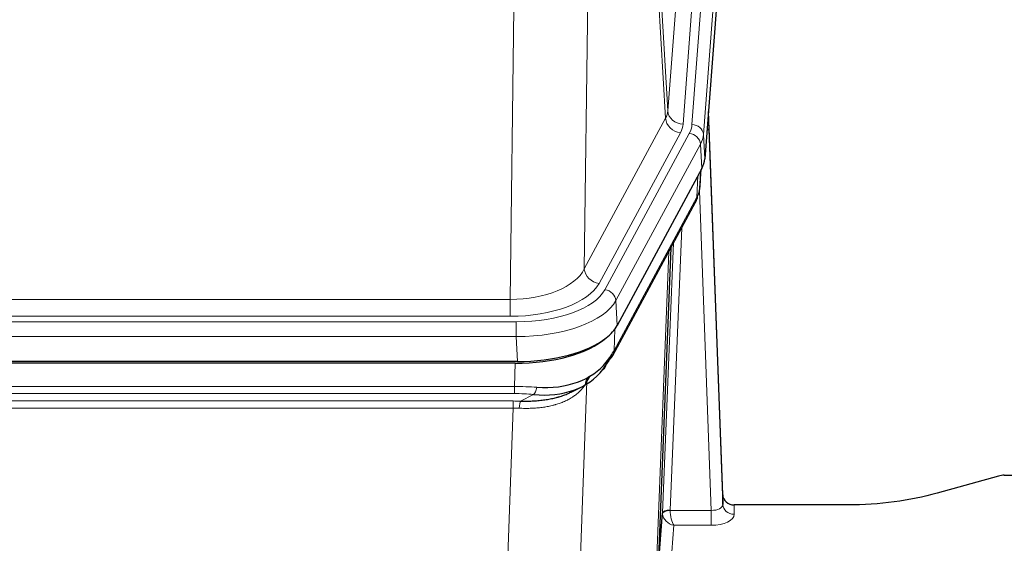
# Model space of a CAD drawing. Header units: inches. Extents: x 0 to 23760, y -13 to 16800.
# Tile 188 of 204: x 19392 to 19650, y 14173 to 14310. Entities that reach past the tile are written whole.
import ezdxf

# ---------------------------------------------------------------- set-up
doc = ezdxf.new("R2010")
doc.units = ezdxf.units.IN
doc.layers.add('254', color=7, linetype='Continuous', true_color=0xffffff)

msp = doc.modelspace()

# ---------------------------------------------------------------- linework, layer by layer
at = {"layer": '254', "color": 110, "linetype": 'Continuous', "lineweight": 13}
for p, q in [((19561.92, 14286.478), (19574.986, 14459.251)), ((19578.978, 14455.824), (19565.912, 14283.051)), ((19568.259, 14282.899), (19581.37, 14456.259)), ((19584.364, 14453.689), (19571.253, 14280.329)), ((19557.543, 14361.154), (19561.92, 14286.478)), ((19561.339, 14284.569), (19556.987, 14358.821)), ((19540.945, 14320.676), (19539.987, 14245.026)), ((19520.544, 14236.991), (19521.513, 14313.486)), ((19539.987, 14245.026), (19561.339, 14284.569)), ((19543.863, 14241.217), (19565.215, 14280.76)), ((19545.388, 14239.542), (19567.562, 14280.608)), ((19571.253, 14280.329), (19571.627, 14273.956)), ((19570.469, 14277.751), (19548.295, 14236.686)), ((19570.842, 14271.379), (19570.469, 14277.751)), ((19570.358, 14266.454), (19570.712, 14271.138)), ((19569.573, 14263.874), (19569.791, 14269.432)), ((19573.339, 14181.631), (19570.208, 14265.482)), ((19547.825, 14223.599), (19569.573, 14263.874)), ((19565.555, 14255.769), (19562.533, 14181.717)), ((19560.536, 14180.952), (19563.428, 14251.829)), ((19558.721, 14162.323), (19562.189, 14249.534)), ((19307.901, 14236.991), (19520.544, 14236.991)), ((19520.544, 14232.577), (19520.544, 14236.991)), ((19548.295, 14236.686), (19548.588, 14230.164)), ((19520.544, 14232.577), (19307.901, 14232.577)), ((19306.312, 14231.153), (19522.133, 14231.153)), ((19522.133, 14227.248), (19522.133, 14231.153)), ((19548.002, 14229.235), (19547.825, 14223.599)), ((19522.133, 14227.248), (19306.312, 14227.248)), ((19522.426, 14220.726), (19522.133, 14227.248)), ((19521.643, 14214.154), (19521.834, 14220.245)), ((19541.423, 14216.79), (19540.694, 14215.441)), ((19306.802, 14214.154), (19521.643, 14214.154)), ((19521.643, 14212.288), (19521.643, 14214.154)), ((19540.694, 14215.441), (19537.236, 14120.709)), ((19521.643, 14212.288), (19306.802, 14212.288)), ((19523.214, 14210.315), (19526.667, 14212.06)), ((19307.144, 14210.346), (19521.301, 14210.346)), ((19521.301, 14208.48), (19307.144, 14208.48)), ((19517.828, 14113.305), (19521.301, 14208.48)), ((19521.301, 14208.48), (19521.301, 14210.346)), ((19579.32, 14183.077), (19579.33, 14180.63)), ((19562.534, 14181.631), (19573.339, 14181.631)), ((19573.339, 14181.631), (19573.339, 14177.715)), ((19563.497, 14177.715), (19562.303, 14161.567)), ((19573.339, 14177.715), (19563.497, 14177.715))]:
    msp.add_line(p, q, dxfattribs=at)
at = {"layer": '254', "color": 2, "linetype": 'Continuous', "lineweight": 25}
for p, q in [((19584.745, 14447.41), (19571.627, 14273.956)), ((19576.321, 14185.699), (19572.563, 14286.338)), ((19572.643, 14281.944), (19576.332, 14183.162)), ((19570.842, 14271.379), (19548.588, 14230.164)), ((19570.351, 14266.34), (19570.714, 14271.142)), ((19570.529, 14270.798), (19570.358, 14266.454)), ((19570.351, 14266.34), (19570.358, 14266.454)), ((19547.466, 14222.269), (19569.214, 14262.544)), ((19562.735, 14250.544), (19559.307, 14164.334)), ((19522.426, 14220.726), (19306.019, 14220.726)), ((19521.834, 14220.245), (19306.611, 14220.245)), ((19536.532, 14212.681), (19539.325, 14214.093)), ((19648.767, 14190.649), (19632.602, 14186.118)), ((19650.265, 14190.844), (19693.223, 14190.844)), ((19576.332, 14183.162), (19576.321, 14185.699)), ((19609.223, 14183.077), (19579.32, 14183.077)), ((19559.307, 14164.334), (19560.536, 14180.952))]:
    msp.add_line(p, q, dxfattribs=at)
at = {"layer": '254', "color": 110, "linetype": 'Continuous', "lineweight": 13}
for centre, major_axis, ratio, start_param, end_param in [((19541.894, 14286.99), (-20.038, 0.241), 0.4621297, 2.903225, 3.1123764), ((19565.912, 14286.599), (3.989, -0.302), 0.8864705, 3.2608937, 4.7793301), ((19565.215, 14284.308), (3.52, -1.9), 0.8606628, 3.6289862, 5.1474227), ((19572.643, 14279.792), (-0.214, 6.443), 0.0117452, 5.0526437, 5.774114), ((19541.894, 14283.442), (-24.033, 0.005), 0.4611335, 2.8976848, 3.1068362), ((19544.241, 14283.289), (-24.033, 0.005), 0.4611335, 2.8976848, 3.1068362), ((19568.259, 14280.238), (2.991, -0.226), 0.8864705, 0.119301, 1.6377375), ((19569.645, 14281.853), (2.998, 0.112), 0.4302668, 5.7021495, 6.2671208), ((19567.562, 14277.947), (2.64, -1.425), 0.8606628, 0.4873936, 2.00583), ((19544.241, 14280.628), (27.028, 0.171), 0.4605352, 6.0362132, 6.2453646), ((19565.694, 14264.445), (3.52, -1.9), 0.8606628, 0.0000038, 0.4001271), ((19542.563, 14246.665), (27.538, 20.422), 0.1820485, 5.9117292, 5.9437094), ((19520.624, 14247.598), (20.002, 0.126), 0.5302672, 4.7050812, 6.0263936), ((19543.863, 14244.765), (-3.52, 1.9), 0.8606628, 0.4873936, 2.00583), ((19520.624, 14244.05), (24.002, 0.049), 0.477994, 4.708097, 6.0294094), ((19522.081, 14242.25), (-24.02, 0.03), 0.4619935, 1.5735185, 2.8978281), ((19545.388, 14236.881), (2.64, -1.425), 0.8606628, 0.4873936, 2.00583), ((19522.081, 14239.589), (27.018, 0.111), 0.4567867, 4.7124116, 6.0367213), ((19543.947, 14224.169), (3.52, -1.9), 0.8606628, 0.0000038, 0.4001271), ((19544.069, 14213.997), (-3.388, 2.127), 0.8041825, 0.0003682, 0.4514336), ((19544.572, 14214.855), (-3.52, 1.9), 0.8606628, 6.2831275, 6.6789491), ((19520.994, 14206.72), (27.015, 0.091), 0.2751837, 1.3250001, 1.545831), ((19526.667, 14215.895), (-0.368, -3.983), 0.2964475, 0.3019504, 1.0888865), ((19520.507, 14196.552), (20.65, 20.761), 0.1023506, 5.8704635, 5.9454814), ((19520.994, 14202.884), (23.017, 0.318), 0.4083138, 1.3161001, 1.5369309), ((19520.512, 14200.533), (24.025, 0.387), 0.4081205, 1.4515093, 1.5313568), ((19520.512, 14196.698), (20.023, 0.877), 0.5868265, 1.4258227, 1.5056703), ((19523.214, 14206.479), (0.131, 3.998), 0.1099517, 0.2897867, 1.0584981), ((19573.327, 14183.253), (-3.004, 0.138), 0.5390598, 1.5996723, 3.1704686), ((19579.33, 14183.253), (-3, -0.013), 0.8746179, 0.0299147, 1.5670846), ((19563.533, 14180.825), (-2.996, 0.15), 0.8842154, 0.0089587, 0.1047242), ((19562.533, 14180.856), (1.998, -0.082), 0.4302193, 1.5883537, 3.1255299), ((19562.534, 14180.77), (-1.996, -0.13), 0.4297663, 4.6843512, 6.2157251), ((19563.497, 14180.339), (-2.669, 1.608), 0.8008031, 0.5106166, 2.0203264), ((19563.533, 14181.686), (1.001, 0.011), 0.9036677, 3.0949665, 3.190732), ((19563.497, 14180.339), (-0.506, 2.997), 0.2740591, 1.0794715, 2.5891813), ((19573.327, 14180.63), (-6.003, 0.008), 0.4854373, 1.5734916, 3.1442879)]:
    msp.add_ellipse(centre, major_axis=major_axis, ratio=ratio, start_param=start_param, end_param=end_param, dxfattribs=at)
at = {"layer": '254', "color": 2, "linetype": 'Continuous', "lineweight": 25}
for centre, major_axis, ratio, start_param, end_param in [((19544.606, 14274.396), (-27.037, 0.006), 0.4611335, 2.8976848, 3.1068362), ((19543.714, 14275.941), (-26.161, 11.46), 0.4493681, 3.1218709, 3.267222), ((19542.563, 14246.665), (27.174, 22.247), 0.2659529, 6.0029107, 6.0348909), ((19565.86, 14264.765), (3.584, -1.776), 0.8816114, 6.2824956, 6.6531678), ((19522.368, 14233.211), (-27.023, 0.034), 0.4619935, 2.6128783, 2.8978281), ((19521.809, 14232.72), (-27.01, 0.015), 0.4618579, 1.5720062, 2.656), ((19522.368, 14233.211), (-27.023, 0.034), 0.4619935, 1.5735185, 2.6128783), ((19523.69, 14203.857), (23.434, 19.972), 0.1471226, 5.6997031, 5.9205339), ((19520.994, 14206.72), (27.355, 20.182), 0.1876908, 5.6857719, 5.9066027), ((19543.947, 14224.169), (3.52, -1.9), 0.8606628, 5.9153676, 6.2831892), ((19521.897, 14235.537), (-25.329, 12.681), 0.6929209, 2.1169098, 3.0007467), ((19542.17, 14221.488), (3.195, -2.407), 0.6715965, 6.033487, 6.820423), ((19521.897, 14235.537), (-23.359, 16.381), 0.7286412, 2.2260513, 3.1098882), ((19544.069, 14213.997), (-3.388, 2.127), 0.8041825, 5.9700608, 6.2835535), ((19650.268, 14189.387), (-3, 0.002), 0.4856498, 4.7136997, 5.2369038), ((19579.319, 14185.79), (-3, 0.002), 0.9042699, 0.0343167, 1.5714866)]:
    msp.add_ellipse(centre, major_axis=major_axis, ratio=ratio, start_param=start_param, end_param=end_param, dxfattribs=at)
msp.add_open_spline([(19569.214, 14262.544), (19569.334, 14262.767), (19569.444, 14262.989)], degree=2, dxfattribs=at)
at = {"layer": '254', "color": 110, "linetype": 'Continuous', "lineweight": 13}
msp.add_open_spline([(19540.275, 14214.722), (19540.119, 14214.47), (19539.947, 14214.221), (19539.572, 14213.731), (19539.368, 14213.491), (19538.93, 14213.019), (19538.696, 14212.789), (19538.196, 14212.339), (19537.93, 14212.12), (19537.508, 14211.801), (19537.363, 14211.696), (19537.14, 14211.541), (19537.065, 14211.49), (19536.912, 14211.389), (19536.835, 14211.339), (19536.447, 14211.093), (19536.124, 14210.906), (19535.454, 14210.55), (19534.76, 14210.214), (19534.019, 14209.917), (19533.254, 14209.639), (19532.859, 14209.511), (19532.401, 14209.377), (19532.35, 14209.363), (19532.247, 14209.334), (19532.196, 14209.319), (19532.041, 14209.277), (19531.73, 14209.194), (19531.415, 14209.118), (19530.78, 14208.974), (19530.35, 14208.889), (19529.475, 14208.741), (19529.031, 14208.677), (19528.13, 14208.571), (19527.672, 14208.529), (19526.975, 14208.479), (19526.741, 14208.465), (19526.387, 14208.448), (19526.268, 14208.443), (19526.031, 14208.434), (19525.911, 14208.43), (19525.315, 14208.413), (19524.835, 14208.409), (19523.87, 14208.418), (19523.384, 14208.431), (19522.895, 14208.452)], degree=3, knots=[0, 0, 0, 0, 0.0625, 0.0625, 0.125, 0.125, 0.1875, 0.1875, 0.25, 0.25, 0.28125, 0.28125, 0.296875, 0.296875, 0.3125, 0.3125, 0.375, 0.375, 0.4375, 0.5, 0.5, 0.5625, 0.5625, 0.5703125, 0.5703125, 0.578125, 0.578125, 0.59375, 0.625, 0.625, 0.6875, 0.6875, 0.75, 0.75, 0.8125, 0.8125, 0.84375, 0.84375, 0.859375, 0.859375, 0.875, 0.875, 0.9375, 0.9375, 1, 1, 1, 1], dxfattribs=at)
at = {"layer": '254', "color": 2, "linetype": 'Continuous', "lineweight": 25}
for points, knots in [([(19523.214, 14210.315), (19523.732, 14210.305), (19524.247, 14210.303), (19525.273, 14210.316), (19525.783, 14210.33), (19526.417, 14210.36), (19526.544, 14210.367), (19526.797, 14210.381), (19526.923, 14210.389), (19527.3, 14210.413), (19527.549, 14210.432), (19528.291, 14210.497), (19528.778, 14210.549), (19529.737, 14210.674), (19530.209, 14210.746), (19531.137, 14210.912), (19531.594, 14211.006), (19532.268, 14211.162), (19532.49, 14211.217), (19532.821, 14211.304), (19532.931, 14211.334), (19533.095, 14211.38), (19533.149, 14211.395), (19533.258, 14211.426), (19533.744, 14211.567), (19534.213, 14211.72), (19535.018, 14212.012), (19535.717, 14212.29), (19536.371, 14212.599), (19536.652, 14212.742)], [0, 0, 0, 0, 0.1020877, 0.1020877, 0.2041754, 0.2041754, 0.2296973, 0.2296973, 0.2552192, 0.2552192, 0.3062631, 0.3062631, 0.4083508, 0.4083508, 0.5104385, 0.5104385, 0.6125262, 0.6125262, 0.66357, 0.66357, 0.6890919, 0.6890919, 0.7018529, 0.7018529, 0.7146139, 0.8167015, 0.8167015, 0.9187892, 1, 1, 1, 1]), ([(19632.602, 14186.118), (19629.069, 14185.128), (19625.267, 14184.364), (19617.384, 14183.338), (19613.304, 14183.077), (19609.223, 14183.077)], [0, 0, 0, 0, 0.5, 0.5, 1, 1, 1, 1])]:
    msp.add_open_spline(points, degree=3, knots=knots, dxfattribs=at)

doc.saveas('drawing.dxf')
